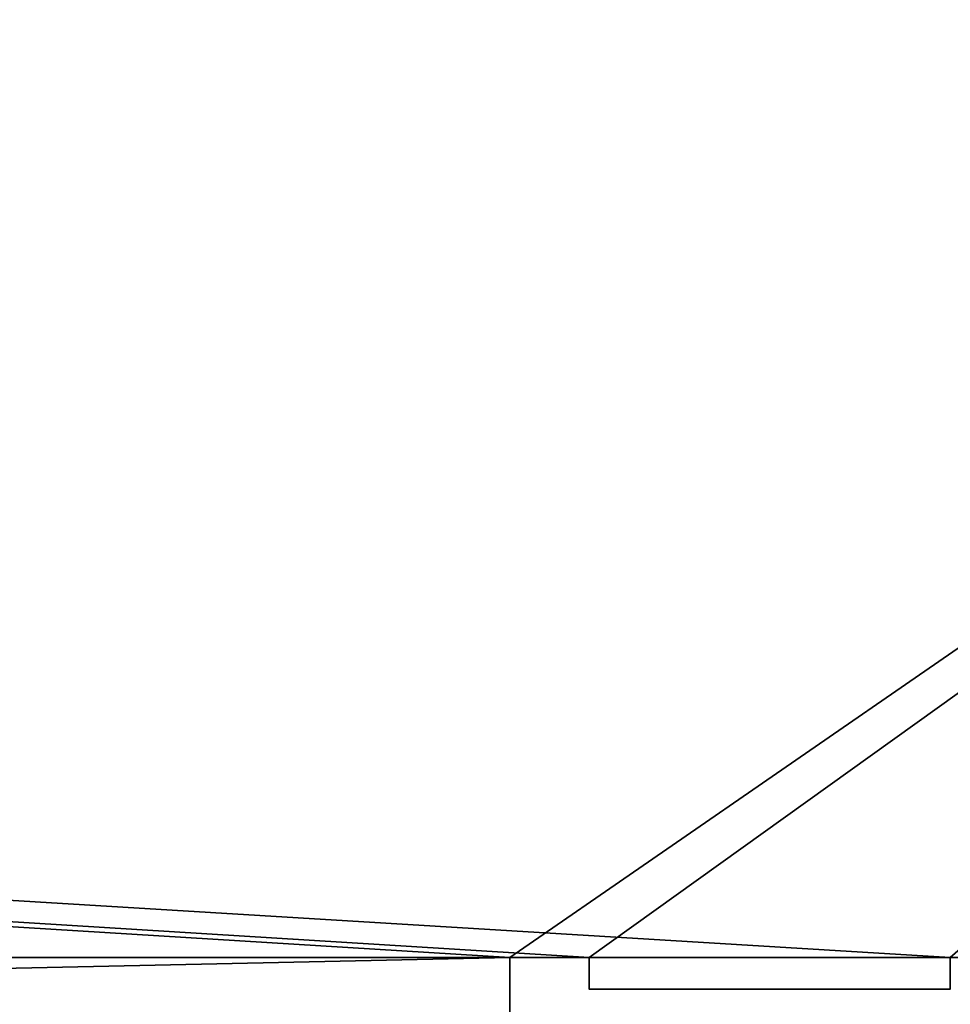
# Model space of a CAD drawing. Header units: millimetres. Extents: x -603 to 3703, y -115 to 249.
# Tile 204 of 256: x 329 to 358, y 21 to 52. Entities that reach past the tile are written whole.
import ezdxf

# ---------------------------------------------------------------- set-up
doc = ezdxf.new("R2010")
doc.units = ezdxf.units.MM
doc.layers.add('151', color=7, linetype='Continuous', true_color=0xffffff)

# ---------------------------------------------------------------- blocks, each defined once
blk = doc.blocks.new('UG_SURFACE_001')
at = {"layer": '151', "color": 252, "linetype": 'Continuous', "lineweight": 35}
for points in [[(603, -13.3, 2212.25), (603, 230.4, 2212.25), (-603, 230.4, 2212.25), (-603, -13.3, 2212.25)], [(-453, -13.3, 2062.25), (-453, 230.4, 2062.25), (453, 230.4, 2062.25), (453, -13.3, 2062.25)]]:
    blk.add_3dface(points, dxfattribs=at)
blk = doc.blocks.new('UG_SURFACE_033')
at = {"layer": '151', "color": 7, "linetype": 'Continuous', "lineweight": 35}
for points in [[(396.65, 11.15, 2003.9), (396.65, 229.15, 2003.9), (-396.65, 229.15, 2003.9), (-396.65, 11.15, 2003.9)], [(-396.5, 11.15, 2003.75), (-396.5, 229.15, 2003.75), (396.5, 229.15, 2003.75), (396.5, 11.15, 2003.75)]]:
    blk.add_3dface(points, dxfattribs=at)
blk = doc.blocks.new('UG_SURFACE_034')
at = {"layer": '151', "color": 41, "linetype": 'Continuous', "lineweight": 35}
for points in [[(396.65, 229.15, 2003.9), (396.65, 11.15, 2003.9), (-396.65, 11.15, 2003.9), (-396.65, 229.15, 2003.9)], [(410.5, 19, 2017.75), (410.5, 71, 2017.75), (-410.5, 71, 2017.75), (-410.5, 19, 2017.75)]]:
    blk.add_3dface(points, dxfattribs=at)
blk = doc.blocks.new('UG_SURFACE_050')
at = {"layer": '151', "color": 252, "linetype": 'Continuous', "lineweight": 35}
for points in [[(412, 69.5, 2020.25), (-412, 69.5, 2020.25), (109.3, 22.801, 2020.25), (111.8, 22.801, 2020.25)], [(-412, 69.5, 2018.75), (346.8, 22.801, 2018.75), (344.3, 22.801, 2018.75)], [(-412, 69.5, 2018.75), (358.2, 22.801, 2018.75), (346.8, 22.801, 2018.75)], [(344.3, 22.801, 2018.75), (125.7, 22.801, 2018.75), (-412, 69.5, 2018.75)], [(-412, 69.5, 2018.75), (412, 69.5, 2018.75), (360.7, 22.801, 2018.75), (358.2, 22.801, 2018.75)], [(412, 69.5, 2020.25), (111.8, 22.801, 2020.25), (123.2, 22.801, 2020.25)], [(123.2, 22.801, 2020.25), (125.7, 22.801, 2020.25), (412, 69.5, 2020.25)], [(412, 69.5, 2020.25), (125.7, 22.801, 2020.25), (344.3, 22.801, 2020.25)], [(412, 69.5, 2020.25), (344.3, 22.801, 2020.25), (346.8, 22.801, 2020.25)], [(346.8, 22.801, 2020.25), (358.2, 22.801, 2020.25), (412, 69.5, 2020.25)], [(125.7, 22.801, 2020.25), (125.7, 18.08, 2020.25), (344.3, 18.08, 2020.25), (344.3, 22.801, 2020.25)], [(344.3, 22.801, 2018.75), (125.7, 18.08, 2018.75), (125.7, 22.801, 2018.75)], [(344.3, 22.801, 2018.75), (344.3, 18.08, 2018.75), (125.7, 18.08, 2018.75)], [(344.3, 22.801, 2018.75), (346.8, 22.801, 2018.75), (346.8, 22.801, 2020.25), (344.3, 22.801, 2020.25)], [(344.3, 18.08, 2018.75), (344.3, 22.801, 2018.75), (344.3, 22.801, 2020.25), (344.3, 18.08, 2020.25)], [(346.8, 22.801, 2018.75), (346.8, 21.801, 2018.75), (346.8, 21.801, 2020.25), (346.8, 22.801, 2020.25)], [(346.8, 22.801, 2020.25), (346.8, 21.801, 2020.25), (358.2, 21.801, 2020.25), (358.2, 22.801, 2020.25)], [(358.2, 22.801, 2018.75), (358.2, 21.801, 2018.75), (346.8, 21.801, 2018.75), (346.8, 22.801, 2018.75)], [(346.8, 21.801, 2018.75), (358.2, 21.801, 2018.75), (358.2, 21.801, 2020.25), (346.8, 21.801, 2020.25)]]:
    blk.add_3dface(points, dxfattribs=at)
blk = doc.blocks.new('UG_SURFACE_074')
at = {"layer": '151', "color": 252, "linetype": 'Continuous', "lineweight": 35}
for points in [[(-414.5, -30.22, 2021.75), (414.5, -30.22, 2021.75), (414.5, 62.62, 2021.75), (-414.5, 62.62, 2021.75)], [(-413, -30.22, 2020.25), (-413, 62.62, 2020.25), (413, 62.62, 2020.25), (413, -30.22, 2020.25)]]:
    blk.add_3dface(points, dxfattribs=at)

msp = doc.modelspace()

# ---------------------------------------------------------------- linework, layer by layer
at = {"layer": '151', "color": 252, "linetype": 'Continuous', "lineweight": -3, "true_color": 0x939598}
for p, q in [((344.3, 22.801, 2018.75), (344.3, 22.801, 2020.25)), ((346.8, 22.801, 2018.75), (344.3, 22.801, 2018.75)), ((344.3, 22.801, 2018.75), (344.3, 18.08, 2018.75)), ((346.8, 22.801, 2020.25), (344.3, 22.801, 2020.25)), ((344.3, 22.801, 2020.25), (344.3, 18.08, 2020.25)), ((346.8, 22.801, 2018.75), (346.8, 22.801, 2020.25)), ((346.8, 21.801, 2020.25), (346.8, 22.801, 2020.25)), ((346.8, 21.801, 2018.75), (346.8, 22.801, 2018.75)), ((358.2, 21.801, 2020.25), (346.8, 21.801, 2020.25)), ((358.2, 21.801, 2018.75), (346.8, 21.801, 2018.75)), ((346.8, 21.801, 2018.75), (346.8, 21.801, 2020.25))]:
    msp.add_line(p, q, dxfattribs=at)

# ---------------------------------------------------------------- block references
for name in ['UG_SURFACE_033', 'UG_SURFACE_001', 'UG_SURFACE_034', 'UG_SURFACE_074', 'UG_SURFACE_050']:
    msp.add_blockref(name, (0, 0), dxfattribs=at)

doc.saveas('drawing.dxf')
